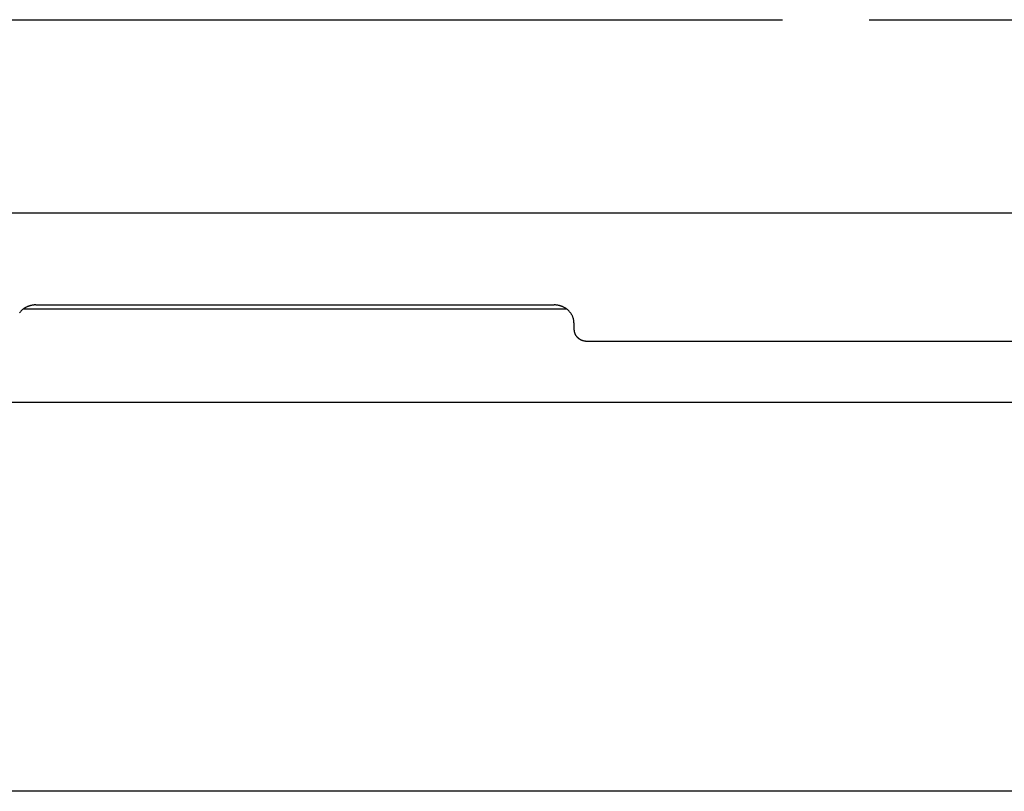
# Model space of a CAD drawing. Header units: inches. Extents: x 0 to 198, y 0 to 128.
# Tile 72 of 102: x 77.89 to 84.06, y 85.77 to 90.6. Entities that reach past the tile are written whole.
import ezdxf

# ---------------------------------------------------------------- set-up
doc = ezdxf.new("R2010")
doc.units = ezdxf.units.IN
doc.header["$LTSCALE"] = 10.872093
doc.header["$MEASUREMENT"] = 0
doc.linetypes.add('PHANTOM', pattern=[0.8, 0.45, -0.05, 0.1, -0.05, 0.1, -0.05])
doc.layers.get('0').update_dxf_attribs({"linetype": 'CONTINUOUS'})
doc.layers.add('AVAILABLE_DOOR_SPACE', color=7, linetype='CONTINUOUS')

msp = doc.modelspace()

# ---------------------------------------------------------------- linework, layer by layer
at = {"color": 3, "linetype": 'Continuous'}
for p, q in [((41.3728, 89.394), (89.8528, 89.394)), ((77.9878, 88.8158), (81.2378, 88.8158)), ((81.3628, 88.7025), (81.3628, 88.6617)), ((81.4428, 88.5892), (89.9728, 88.5892))]:
    msp.add_line(p, q, dxfattribs=at)
at = {"color": 7, "linetype": 'Continuous'}
for p, q in [((77.9094, 88.7908), (81.3162, 88.7908)), ((41.0628, 88.205), (90.1628, 88.205)), ((90.1628, 85.7651), (41.0628, 85.7651))]:
    msp.add_line(p, q, dxfattribs=at)
at = {"color": 3, "linetype": 'Continuous'}
for points in [[(77.9878, 88.8158), (77.9844, 88.8158), (77.981, 88.8157), (77.9776, 88.8154), (77.9743, 88.8152), (77.9709, 88.8148), (77.9676, 88.8143), (77.9642, 88.8138), (77.9609, 88.8132), (77.9576, 88.8125), (77.9543, 88.8117), (77.9511, 88.8108), (77.9479, 88.8099), (77.9447, 88.8089), (77.9415, 88.8078), (77.9384, 88.8066), (77.9353, 88.8053), (77.9322, 88.804), (77.9292, 88.8026), (77.9263, 88.8011), (77.9233, 88.7996), (77.9205, 88.798), (77.9176, 88.7963), (77.9149, 88.7945), (77.9121, 88.7927), (77.9095, 88.7908), (77.9069, 88.7889), (77.9043, 88.7869), (77.9018, 88.7848), (77.8994, 88.7826), (77.897, 88.7804), (77.8947, 88.7782), (77.8925, 88.7759), (77.8904, 88.7735), (77.8883, 88.7711), (77.8863, 88.7686), (77.8843, 88.7661)], [(81.3628, 88.7025), (81.3627, 88.7056), (81.3626, 88.7087), (81.3624, 88.7117), (81.3621, 88.7148), (81.3616, 88.7178), (81.3611, 88.7209), (81.3605, 88.7239), (81.3599, 88.7269), (81.3591, 88.7299), (81.3582, 88.7328), (81.3573, 88.7358), (81.3562, 88.7387), (81.3551, 88.7416), (81.3539, 88.7445), (81.3526, 88.7473), (81.3512, 88.7501), (81.3498, 88.7529), (81.3482, 88.7556), (81.3466, 88.7583), (81.3449, 88.7609), (81.3431, 88.7635), (81.3412, 88.7661), (81.3393, 88.7686), (81.3373, 88.7711), (81.3352, 88.7735), (81.3331, 88.7759), (81.3308, 88.7782), (81.3285, 88.7804), (81.3262, 88.7826), (81.3237, 88.7848), (81.3213, 88.7869), (81.3187, 88.7889), (81.3161, 88.7908), (81.3134, 88.7927), (81.3107, 88.7945), (81.3079, 88.7963), (81.3051, 88.798), (81.3022, 88.7996), (81.2993, 88.8011), (81.2963, 88.8026), (81.2933, 88.804), (81.2903, 88.8053), (81.2872, 88.8066), (81.2841, 88.8078), (81.2809, 88.8089), (81.2777, 88.8099), (81.2745, 88.8108), (81.2712, 88.8117), (81.268, 88.8125), (81.2647, 88.8132), (81.2613, 88.8138), (81.258, 88.8143), (81.2547, 88.8148), (81.2513, 88.8152), (81.2479, 88.8154), (81.2446, 88.8157), (81.2412, 88.8158), (81.2378, 88.8158)], [(81.3628, 88.6617), (81.3628, 88.6596), (81.3629, 88.6574), (81.3631, 88.6552), (81.3634, 88.653), (81.3637, 88.6508), (81.3641, 88.6487), (81.3646, 88.6465), (81.3651, 88.6444), (81.3657, 88.6423), (81.3664, 88.6402), (81.3672, 88.6381), (81.368, 88.636), (81.3689, 88.634), (81.3698, 88.632), (81.3709, 88.63), (81.372, 88.6281), (81.3731, 88.6261), (81.3743, 88.6242), (81.3756, 88.6224), (81.3769, 88.6206), (81.3784, 88.6188), (81.3798, 88.617), (81.3813, 88.6153), (81.3829, 88.6137), (81.3845, 88.6121), (81.3862, 88.6105), (81.388, 88.609), (81.3897, 88.6075), (81.3916, 88.6061), (81.3934, 88.6047), (81.3954, 88.6033), (81.3973, 88.6021), (81.3994, 88.6009), (81.4014, 88.5997), (81.4035, 88.5986), (81.4056, 88.5975), (81.4078, 88.5966), (81.41, 88.5956), (81.4122, 88.5948), (81.4144, 88.594), (81.4167, 88.5932), (81.419, 88.5925), (81.4213, 88.5919), (81.4236, 88.5914), (81.426, 88.5909), (81.4284, 88.5904), (81.4307, 88.5901), (81.4331, 88.5898), (81.4355, 88.5895), (81.438, 88.5894), (81.4404, 88.5893), (81.4428, 88.5892)]]:
    msp.add_lwpolyline(points, dxfattribs=at)
at = {"layer": 'AVAILABLE_DOOR_SPACE', "color": 4, "linetype": 'PHANTOM'}
msp.add_line((42.9878, 90.6048), (88.2378, 90.6048), dxfattribs=at)

doc.saveas('drawing.dxf')
